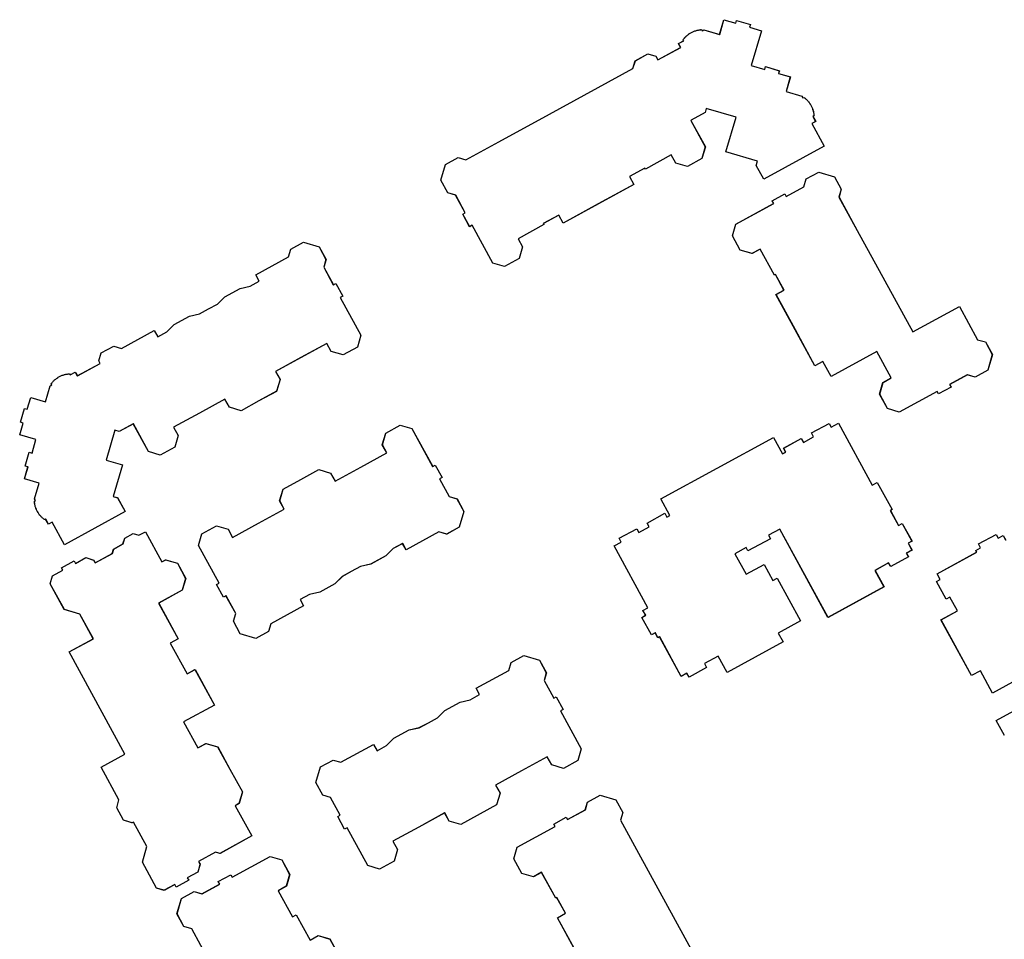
# Model space of a CAD drawing. Header units: inches. Extents: x 480978 to 483416, y 5454526 to 5457823.
# Tile 43 of 53: x 482749 to 482853, y 5456045 to 5456142. Entities that reach past the tile are written whole.
import ezdxf

# ---------------------------------------------------------------- set-up
doc = ezdxf.new("R2010")
doc.units = ezdxf.units.IN
doc.header["$MEASUREMENT"] = 0
doc.layers.add('ubcv_building_records', color=10, linetype='Continuous')
doc.layers.add('ubcv_buildings', color=10, linetype='Continuous')

# ---------------------------------------------------------------- blocks, each defined once
blk = doc.blocks.new('ubcv_buildings_cad_ACAD_1_FMEBLOCK36')
at = {"layer": 'ubcv_building_records'}
for points in [[(-0.09, 71.67), (1.17, 71.31), (1.25, 71.6), (2.72, 71.17), (2.63, 70.88), (3.89, 70.51), (2.81, 66.82), (4.23, 66.41), (4.32, 66.7), (5.78, 66.27), (5.69, 65.98), (6.95, 65.61), (6.49, 64.05), (8.17, 63.56), (8.27, 63.38), (8.38, 63.44), (8.45, 63.39), (8.51, 63.34), (8.57, 63.29), (8.63, 63.24), (8.69, 63.18), (8.74, 63.13), (8.8, 63.07), (8.85, 63.01), (8.9, 62.95), (8.95, 62.88), (8.99, 62.82), (9.04, 62.75), (9.08, 62.68), (9.12, 62.62), (9.16, 62.55), (9.2, 62.47), (9.23, 62.4), (9.26, 62.33), (9.29, 62.26), (9.32, 62.18), (9.34, 62.1), (9.37, 62.03), (9.39, 61.95), (9.4, 61.87), (9.42, 61.8), (9.43, 61.72), (9.44, 61.64), (9.45, 61.56), (9.46, 61.48), (9.34, 61.42), (9.64, 60.88), (9.24, 60.66), (10.55, 58.26), (4.13, 54.75), (3.33, 56.22), (3.46, 56.68), (0.12, 57.66), (1.2, 61.35), (-1.97, 62.27), (-2.1, 61.82), (-3.58, 61.01), (-3.6, 61), (-2.06, 58.19), (-2.43, 56.95), (-3.96, 56.11), (-5.2, 56.47), (-5.68, 57.34), (-8.42, 55.84), (-8.48, 55.95), (-10.11, 55.06), (-9.65, 54.21), (-13.41, 52.15), (-17.15, 50.11), (-17.62, 50.95), (-19.24, 50.06), (-19.18, 49.95), (-21.92, 48.45), (-21.45, 47.58), (-21.81, 46.34), (-23.35, 45.5), (-24.59, 45.86), (-26.79, 49.88), (-27.05, 49.73), (-27.78, 51.07), (-27.52, 51.21), (-28.54, 53.08), (-29.37, 53.33), (-30.1, 54.66), (-29.62, 56.32), (-28.28, 57.05), (-27.45, 56.81), (-23.97, 58.71), (-18.6, 61.65), (-9.74, 66.5), (-9.49, 67.33), (-8.16, 68.06), (-7.33, 67.82), (-7.11, 67.41), (-4.68, 68.74), (-4.9, 69.14), (-4.36, 69.44), (-4.43, 69.55), (-4.38, 69.61), (-4.33, 69.67), (-4.28, 69.74), (-4.22, 69.79), (-4.17, 69.85), (-4.11, 69.91), (-4.05, 69.96), (-3.99, 70.01), (-3.93, 70.06), (-3.87, 70.11), (-3.8, 70.16), (-3.74, 70.2), (-3.67, 70.25), (-3.6, 70.29), (-3.53, 70.33), (-3.46, 70.36), (-3.39, 70.4), (-3.32, 70.43), (-3.24, 70.46), (-3.17, 70.48), (-3.09, 70.51), (-3.01, 70.53), (-2.94, 70.55), (-2.86, 70.57), (-2.78, 70.58), (-2.7, 70.6), (-2.62, 70.61), (-2.54, 70.62), (-2.46, 70.62), (-2.4, 70.51), (-2.23, 70.61), (-0.54, 70.11)], [(12.35, 53.7), (12.11, 52.87), (14.04, 49.33), (16.97, 43.99), (19.93, 38.58), (24.87, 41.28), (26.81, 37.75), (27.64, 37.51), (28.37, 36.17), (27.88, 34.51), (26.55, 33.78), (25.72, 34.03), (23.85, 33), (23.99, 32.73), (22.66, 32), (22.51, 32.27), (18.5, 30.08), (17.26, 30.44), (16.42, 31.98), (16.78, 33.22), (17.65, 33.69), (16.12, 36.49), (11.28, 33.85), (10.4, 35.45), (9.56, 34.99), (7.48, 38.79), (5.43, 42.54), (6.28, 43), (5.37, 44.66), (5.25, 44.6), (3.75, 47.34), (2.89, 46.87), (1.64, 47.23), (0.8, 48.77), (1.17, 50.01), (5.18, 52.2), (5.03, 52.47), (6.37, 53.2), (6.51, 52.94), (8.39, 53.96), (8.63, 54.79), (9.97, 55.52), (11.62, 55.03)], [(-42.53, 45.43), (-41.51, 43.56), (-41.24, 43.7), (-40.51, 42.37), (-40.78, 42.22), (-38.59, 38.21), (-38.95, 36.97), (-40.49, 36.13), (-41.73, 36.49), (-42.2, 37.36), (-44.94, 35.86), (-47.64, 34.39), (-47.16, 33.52), (-47.53, 32.28), (-49.4, 31.25), (-51.29, 30.21), (-52.54, 30.58), (-53.01, 31.45), (-55.71, 29.97), (-58.45, 28.47), (-57.97, 27.6), (-58.34, 26.36), (-59.87, 25.52), (-61.11, 25.89), (-62.72, 28.83), (-64.22, 28.01), (-64.68, 28.14), (-65.61, 24.97), (-63.88, 24.47), (-64.86, 21.13), (-64.4, 21), (-63.6, 19.52), (-70.01, 16.01), (-71.33, 18.41), (-71.73, 18.2), (-72.02, 18.73), (-72.14, 18.67), (-72.2, 18.72), (-72.26, 18.77), (-72.32, 18.82), (-72.38, 18.87), (-72.44, 18.93), (-72.5, 18.98), (-72.55, 19.04), (-72.6, 19.1), (-72.65, 19.16), (-72.7, 19.23), (-72.75, 19.29), (-72.79, 19.36), (-72.83, 19.42), (-72.87, 19.49), (-72.91, 19.56), (-72.95, 19.63), (-72.98, 19.71), (-73.01, 19.78), (-73.04, 19.85), (-73.07, 19.93), (-73.1, 20), (-73.12, 20.08), (-73.14, 20.16), (-73.16, 20.24), (-73.17, 20.31), (-73.18, 20.39), (-73.19, 20.47), (-73.2, 20.55), (-73.21, 20.63), (-73.1, 20.69), (-73.19, 20.87), (-72.7, 22.55), (-74.26, 23.01), (-73.89, 24.26), (-74.19, 24.35), (-73.76, 25.81), (-73.47, 25.73), (-73.05, 27.15), (-74.77, 27.66), (-74.4, 28.91), (-74.7, 29), (-74.27, 30.46), (-73.98, 30.37), (-73.61, 31.63), (-72.05, 31.17), (-71.56, 32.85), (-71.38, 32.95), (-71.44, 33.06), (-71.39, 33.13), (-71.34, 33.19), (-71.29, 33.25), (-71.24, 33.31), (-71.18, 33.37), (-71.13, 33.42), (-71.07, 33.48), (-71.01, 33.53), (-70.95, 33.58), (-70.88, 33.63), (-70.82, 33.67), (-70.75, 33.72), (-70.68, 33.76), (-70.62, 33.8), (-70.55, 33.84), (-70.47, 33.88), (-70.4, 33.91), (-70.33, 33.94), (-70.25, 33.97), (-70.18, 34), (-70.1, 34.02), (-70.03, 34.05), (-69.95, 34.07), (-69.87, 34.08), (-69.79, 34.1), (-69.72, 34.11), (-69.64, 34.12), (-69.56, 34.13), (-69.48, 34.14), (-69.42, 34.02), (-68.88, 34.32), (-68.66, 33.92), (-66.23, 35.24), (-66.38, 35.51), (-66.14, 36.34), (-64.8, 37.07), (-63.97, 36.83), (-60.5, 38.73), (-60.13, 38.06), (-59.17, 38.59), (-58.38, 39.36), (-56.78, 40.24), (-55.7, 40.49), (-54.74, 41.01), (-53.8, 41.52), (-53.01, 42.3), (-51.41, 43.18), (-50.33, 43.42), (-49.37, 43.95), (-49.73, 44.62), (-46.26, 46.52), (-46.02, 47.35), (-44.68, 48.08), (-43.02, 47.59), (-42.29, 46.26)], [(-33.18, 28.33), (-30.98, 24.32), (-30.72, 24.46), (-29.99, 23.12), (-30.25, 22.98), (-29.23, 21.11), (-28.4, 20.86), (-27.67, 19.53), (-28.16, 17.87), (-29.49, 17.14), (-30.32, 17.38), (-33.8, 15.48), (-34.16, 16.15), (-35.16, 15.61), (-35.95, 14.83), (-37.55, 13.95), (-38.63, 13.7), (-39.63, 13.16), (-40.56, 12.65), (-41.35, 11.87), (-42.96, 10.99), (-44.04, 10.75), (-45.04, 10.2), (-44.67, 9.53), (-48.15, 7.63), (-48.39, 6.8), (-49.73, 6.07), (-51.38, 6.56), (-52.11, 7.89), (-51.87, 8.72), (-52.89, 10.59), (-53.16, 10.45), (-53.89, 11.78), (-53.63, 11.93), (-55.82, 15.94), (-55.46, 17.18), (-53.92, 18.02), (-52.68, 17.66), (-52.2, 16.79), (-49.46, 18.29), (-46.73, 19.79), (-47.2, 20.65), (-46.84, 21.9), (-44.97, 22.92), (-43.04, 23.98), (-41.8, 23.61), (-41.32, 22.74), (-38.59, 24.24), (-35.85, 25.74), (-36.32, 26.61), (-35.96, 27.85), (-34.42, 28.69)], [(12.05, 28.89), (15.64, 22.34), (16.15, 22.62), (17.73, 19.73), (17.56, 19.63), (18.42, 18.05), (18.82, 18.27), (19.85, 16.39), (19.44, 16.17), (19.85, 15.44), (19.25, 15.11), (19.46, 14.71), (17.59, 13.69), (17.37, 14.09), (15.93, 13.29), (16.88, 11.56), (10.95, 8.31), (5.83, 17.67), (4.64, 17.02), (4.84, 16.65), (2.45, 15.35), (2.25, 15.72), (1.06, 15.06), (2.25, 12.88), (4.17, 13.93), (5.1, 12.23), (5.54, 12.48), (8.03, 7.93), (5.67, 6.64), (6.18, 5.7), (0.25, 2.46), (-0.7, 4.2), (-2.15, 3.41), (-1.93, 3.01), (-3.8, 1.98), (-4.02, 2.38), (-4.62, 2.05), (-6.91, 6.24), (-7.09, 6.15), (-7.37, 6.66), (-7.77, 6.44), (-8.8, 8.31), (-8.39, 8.53), (-8.68, 9.04), (-8.16, 9.32), (-11.75, 15.88), (-10.99, 16.29), (-11.21, 16.69), (-9.34, 17.71), (-9.12, 17.31), (-8.03, 17.91), (-8.24, 18.31), (-6.37, 19.34), (-6.15, 18.94), (-5.82, 19.12), (-6.77, 20.86), (5.17, 27.39), (6.12, 25.65), (6.46, 25.83), (6.24, 26.24), (8.11, 27.26), (8.33, 26.86), (9.42, 27.46), (9.2, 27.86), (11.08, 28.88), (11.29, 28.48)], [(-61.45, 17.39), (-59.69, 14.18), (-59.29, 14.4), (-58.05, 14.04), (-57.17, 12.44), (-57.54, 11.19), (-60.03, 9.83), (-57.96, 6.04), (-58.81, 5.58), (-57.03, 2.32), (-56.18, 2.79), (-54.11, -0.99), (-57.39, -2.78), (-55.89, -5.52), (-55.02, -5.05), (-53.78, -5.41), (-52.48, -7.79), (-51.16, -10.2), (-51.52, -11.44), (-51.92, -11.66), (-50.17, -14.87), (-53.53, -16.71), (-54.02, -16.57), (-55.82, -17.56), (-55.65, -17.87), (-55.89, -18.7), (-57, -19.3), (-56.85, -19.57), (-58.19, -20.3), (-58.33, -20.03), (-59.44, -20.63), (-60.26, -20.39), (-61.76, -17.65), (-61.28, -16), (-62.7, -13.39), (-62.86, -13.48), (-63.76, -13.21), (-64.49, -11.88), (-64.25, -11.05), (-66.15, -7.57), (-63.61, -6.18), (-69.53, 4.64), (-66.96, 6.04), (-68.39, 8.65), (-70.04, 9.13), (-71.54, 11.87), (-71.3, 12.7), (-70.2, 13.3), (-70.34, 13.57), (-69.01, 14.3), (-68.86, 14.03), (-67.76, 14.64), (-66.93, 14.39), (-66.76, 14.08), (-64.95, 15.07), (-64.81, 15.55), (-63.82, 16.09), (-63.64, 16.72), (-62.75, 17.2), (-62.13, 17.02)], [(-19.16, 1.6), (-18.14, -0.27), (-17.87, -0.13), (-17.14, -1.46), (-17.41, -1.61), (-15.22, -5.62), (-15.58, -6.86), (-17.12, -7.7), (-18.36, -7.34), (-18.83, -6.47), (-21.57, -7.97), (-24.31, -9.47), (-23.83, -10.34), (-24.2, -11.58), (-28, -13.66), (-29.24, -13.29), (-29.71, -12.42), (-32.45, -13.92), (-35.19, -15.42), (-34.71, -16.29), (-35.08, -17.53), (-36.61, -18.37), (-37.86, -18.01), (-40.05, -14), (-40.32, -14.14), (-41.05, -12.81), (-40.78, -12.66), (-41.81, -10.79), (-42.63, -10.55), (-43.36, -9.21), (-42.88, -7.55), (-41.54, -6.82), (-40.72, -7.06), (-37.24, -5.16), (-36.87, -5.83), (-35.88, -5.29), (-35.09, -4.51), (-33.48, -3.63), (-32.4, -3.38), (-31.44, -2.86), (-30.47, -2.33), (-29.68, -1.55), (-28.08, -0.67), (-26.99, -0.43), (-26, 0.12), (-26.36, 0.79), (-22.89, 2.69), (-22.65, 3.52), (-21.31, 4.25), (-19.65, 3.76), (-18.92, 2.42)]]:
    blk.add_lwpolyline(points, close=True, dxfattribs=at)
for points in [[(29.65, -4.22), (28.78, -2.63), (38.14, 2.49)], [(32.94, 2.77), (28.4, 0.28), (27.11, 2.65), (26.17, 2.14), (22.93, 8.06), (24.67, 9.01), (23.87, 10.46), (23.47, 10.24), (22.45, 12.11), (22.85, 12.33), (22.52, 12.94), (26.71, 15.23), (26.61, 15.41), (27.12, 15.69), (26.9, 16.09), (28.78, 17.11), (29, 16.71), (29.51, 16.99), (29.79, 16.48)], [(-13.62, -31.08), (-17.75, -23.53), (-16.9, -23.07), (-17.82, -21.4), (-17.93, -21.47), (-19.43, -18.72), (-20.29, -19.2), (-21.54, -18.84), (-22.38, -17.3), (-22.01, -16.06), (-18, -13.86), (-18.15, -13.6), (-16.81, -12.87), (-16.67, -13.13), (-14.79, -12.11), (-14.55, -11.28), (-13.21, -10.55), (-11.56, -11.03), (-10.83, -12.37), (-11.07, -13.2), (-9.17, -16.68), (-3.22, -27.55)], [(-54.61, -28.24), (-56.53, -24.72), (-57.36, -24.48), (-58.09, -23.14), (-57.61, -21.49), (-56.27, -20.76), (-55.44, -21), (-53.57, -19.98), (-53.72, -19.71), (-52.38, -18.98), (-52.23, -19.24), (-48.22, -17.05), (-46.98, -17.41), (-46.14, -18.95), (-46.5, -20.19), (-47.37, -20.67), (-45.85, -23.45), (-45.45, -23.23), (-43.99, -25.91), (-43.12, -25.43), (-41.88, -25.79), (-40.83, -27.71)]]:
    blk.add_lwpolyline(points, dxfattribs=at)
blk = doc.blocks.new('ubcv_buildings_cad_ACAD_1_FMEBLOCK107')
at = {"layer": 'ubcv_buildings'}
for points in [[(-0.09, 71.67), (1.17, 71.31), (1.25, 71.6), (2.72, 71.17), (2.63, 70.88), (3.89, 70.51), (2.81, 66.82), (4.23, 66.41), (4.32, 66.7), (5.78, 66.27), (5.69, 65.98), (6.95, 65.61), (6.49, 64.05), (8.17, 63.56), (8.27, 63.38), (8.38, 63.44), (8.45, 63.39), (8.51, 63.34), (8.57, 63.29), (8.63, 63.24), (8.69, 63.18), (8.74, 63.13), (8.8, 63.07), (8.85, 63.01), (8.9, 62.95), (8.95, 62.88), (8.99, 62.82), (9.04, 62.75), (9.08, 62.68), (9.12, 62.62), (9.16, 62.55), (9.2, 62.47), (9.23, 62.4), (9.26, 62.33), (9.29, 62.26), (9.32, 62.18), (9.34, 62.1), (9.37, 62.03), (9.39, 61.95), (9.4, 61.87), (9.42, 61.8), (9.43, 61.72), (9.44, 61.64), (9.45, 61.56), (9.46, 61.48), (9.34, 61.42), (9.64, 60.88), (9.24, 60.66), (10.55, 58.26), (4.13, 54.75), (3.33, 56.22), (3.46, 56.68), (0.12, 57.66), (1.2, 61.35), (-1.97, 62.27), (-2.1, 61.82), (-3.58, 61.01), (-3.6, 61), (-2.06, 58.19), (-2.43, 56.95), (-3.96, 56.11), (-5.2, 56.47), (-5.68, 57.34), (-8.42, 55.84), (-8.48, 55.95), (-10.11, 55.06), (-9.65, 54.21), (-13.41, 52.15), (-17.15, 50.11), (-17.62, 50.95), (-19.24, 50.06), (-19.18, 49.95), (-21.92, 48.45), (-21.45, 47.58), (-21.81, 46.34), (-23.35, 45.5), (-24.59, 45.86), (-26.79, 49.88), (-27.05, 49.73), (-27.78, 51.07), (-27.52, 51.21), (-28.54, 53.08), (-29.37, 53.33), (-30.1, 54.66), (-29.62, 56.32), (-28.28, 57.05), (-27.45, 56.81), (-23.97, 58.71), (-18.6, 61.65), (-9.74, 66.5), (-9.49, 67.33), (-8.16, 68.06), (-7.33, 67.82), (-7.11, 67.41), (-4.68, 68.74), (-4.9, 69.14), (-4.36, 69.44), (-4.43, 69.55), (-4.38, 69.61), (-4.33, 69.67), (-4.28, 69.74), (-4.22, 69.79), (-4.17, 69.85), (-4.11, 69.91), (-4.05, 69.96), (-3.99, 70.01), (-3.93, 70.06), (-3.87, 70.11), (-3.8, 70.16), (-3.74, 70.2), (-3.67, 70.25), (-3.6, 70.29), (-3.53, 70.33), (-3.46, 70.36), (-3.39, 70.4), (-3.32, 70.43), (-3.24, 70.46), (-3.17, 70.48), (-3.09, 70.51), (-3.01, 70.53), (-2.94, 70.55), (-2.86, 70.57), (-2.78, 70.58), (-2.7, 70.6), (-2.62, 70.61), (-2.54, 70.62), (-2.46, 70.62), (-2.4, 70.51), (-2.23, 70.61), (-0.54, 70.11)], [(12.35, 53.7), (12.11, 52.87), (14.04, 49.33), (16.97, 43.99), (19.93, 38.58), (24.87, 41.28), (26.81, 37.75), (27.64, 37.51), (28.37, 36.17), (27.88, 34.51), (26.55, 33.78), (25.72, 34.03), (23.85, 33), (23.99, 32.73), (22.66, 32), (22.51, 32.27), (18.5, 30.08), (17.26, 30.44), (16.42, 31.98), (16.78, 33.22), (17.65, 33.69), (16.12, 36.49), (11.28, 33.85), (10.4, 35.45), (9.56, 34.99), (7.48, 38.79), (5.43, 42.54), (6.28, 43), (5.37, 44.66), (5.25, 44.6), (3.75, 47.34), (2.89, 46.87), (1.64, 47.23), (0.8, 48.77), (1.17, 50.01), (5.18, 52.2), (5.03, 52.47), (6.37, 53.2), (6.51, 52.94), (8.39, 53.96), (8.63, 54.79), (9.97, 55.52), (11.62, 55.03)], [(-42.53, 45.43), (-41.51, 43.56), (-41.24, 43.7), (-40.51, 42.37), (-40.78, 42.22), (-38.59, 38.21), (-38.95, 36.97), (-40.49, 36.13), (-41.73, 36.49), (-42.2, 37.36), (-44.94, 35.86), (-47.64, 34.39), (-47.16, 33.52), (-47.53, 32.28), (-49.4, 31.25), (-51.29, 30.21), (-52.54, 30.58), (-53.01, 31.45), (-55.71, 29.97), (-58.45, 28.47), (-57.97, 27.6), (-58.34, 26.36), (-59.87, 25.52), (-61.11, 25.89), (-62.72, 28.83), (-64.22, 28.01), (-64.68, 28.14), (-65.61, 24.97), (-63.88, 24.47), (-64.86, 21.13), (-64.4, 21), (-63.6, 19.52), (-70.01, 16.01), (-71.33, 18.41), (-71.73, 18.2), (-72.02, 18.73), (-72.14, 18.67), (-72.2, 18.72), (-72.26, 18.77), (-72.32, 18.82), (-72.38, 18.87), (-72.44, 18.93), (-72.5, 18.98), (-72.55, 19.04), (-72.6, 19.1), (-72.65, 19.16), (-72.7, 19.23), (-72.75, 19.29), (-72.79, 19.36), (-72.83, 19.42), (-72.87, 19.49), (-72.91, 19.56), (-72.95, 19.63), (-72.98, 19.71), (-73.01, 19.78), (-73.04, 19.85), (-73.07, 19.93), (-73.1, 20), (-73.12, 20.08), (-73.14, 20.16), (-73.16, 20.24), (-73.17, 20.31), (-73.18, 20.39), (-73.19, 20.47), (-73.2, 20.55), (-73.21, 20.63), (-73.1, 20.69), (-73.19, 20.87), (-72.7, 22.55), (-74.26, 23.01), (-73.89, 24.26), (-74.19, 24.35), (-73.76, 25.81), (-73.47, 25.73), (-73.05, 27.15), (-74.77, 27.66), (-74.4, 28.91), (-74.7, 29), (-74.27, 30.46), (-73.98, 30.37), (-73.61, 31.63), (-72.05, 31.17), (-71.56, 32.85), (-71.38, 32.95), (-71.44, 33.06), (-71.39, 33.13), (-71.34, 33.19), (-71.29, 33.25), (-71.24, 33.31), (-71.18, 33.37), (-71.13, 33.42), (-71.07, 33.48), (-71.01, 33.53), (-70.95, 33.58), (-70.88, 33.63), (-70.82, 33.67), (-70.75, 33.72), (-70.68, 33.76), (-70.62, 33.8), (-70.55, 33.84), (-70.47, 33.88), (-70.4, 33.91), (-70.33, 33.94), (-70.25, 33.97), (-70.18, 34), (-70.1, 34.02), (-70.03, 34.05), (-69.95, 34.07), (-69.87, 34.08), (-69.79, 34.1), (-69.72, 34.11), (-69.64, 34.12), (-69.56, 34.13), (-69.48, 34.14), (-69.42, 34.02), (-68.88, 34.32), (-68.66, 33.92), (-66.23, 35.24), (-66.38, 35.51), (-66.14, 36.34), (-64.8, 37.07), (-63.97, 36.83), (-60.5, 38.73), (-60.13, 38.06), (-59.17, 38.59), (-58.38, 39.36), (-56.78, 40.24), (-55.7, 40.49), (-54.74, 41.01), (-53.8, 41.52), (-53.01, 42.3), (-51.41, 43.18), (-50.33, 43.42), (-49.37, 43.95), (-49.73, 44.62), (-46.26, 46.52), (-46.02, 47.35), (-44.68, 48.08), (-43.02, 47.59), (-42.29, 46.26)], [(-33.18, 28.33), (-30.98, 24.32), (-30.72, 24.46), (-29.99, 23.12), (-30.25, 22.98), (-29.23, 21.11), (-28.4, 20.86), (-27.67, 19.53), (-28.16, 17.87), (-29.49, 17.14), (-30.32, 17.38), (-33.8, 15.48), (-34.16, 16.15), (-35.16, 15.61), (-35.95, 14.83), (-37.55, 13.95), (-38.63, 13.7), (-39.63, 13.16), (-40.56, 12.65), (-41.35, 11.87), (-42.96, 10.99), (-44.04, 10.75), (-45.04, 10.2), (-44.67, 9.53), (-48.15, 7.63), (-48.39, 6.8), (-49.73, 6.07), (-51.38, 6.56), (-52.11, 7.89), (-51.87, 8.72), (-52.89, 10.59), (-53.16, 10.45), (-53.89, 11.78), (-53.63, 11.93), (-55.82, 15.94), (-55.46, 17.18), (-53.92, 18.02), (-52.68, 17.66), (-52.2, 16.79), (-49.46, 18.29), (-46.73, 19.79), (-47.2, 20.65), (-46.84, 21.9), (-44.97, 22.92), (-43.04, 23.98), (-41.8, 23.61), (-41.32, 22.74), (-38.59, 24.24), (-35.85, 25.74), (-36.32, 26.61), (-35.96, 27.85), (-34.42, 28.69)], [(12.05, 28.89), (15.64, 22.34), (16.15, 22.62), (17.73, 19.73), (17.56, 19.63), (18.42, 18.05), (18.82, 18.27), (19.85, 16.39), (19.44, 16.17), (19.85, 15.44), (19.25, 15.11), (19.46, 14.71), (17.59, 13.69), (17.37, 14.09), (15.93, 13.29), (16.88, 11.56), (10.95, 8.31), (5.83, 17.67), (4.64, 17.02), (4.84, 16.65), (2.45, 15.35), (2.25, 15.72), (1.06, 15.06), (2.25, 12.88), (4.17, 13.93), (5.1, 12.23), (5.54, 12.48), (8.03, 7.93), (5.67, 6.64), (6.18, 5.7), (0.25, 2.46), (-0.7, 4.2), (-2.15, 3.41), (-1.93, 3.01), (-3.8, 1.98), (-4.02, 2.38), (-4.62, 2.05), (-6.91, 6.24), (-7.09, 6.15), (-7.37, 6.66), (-7.77, 6.44), (-8.8, 8.31), (-8.39, 8.53), (-8.68, 9.04), (-8.16, 9.32), (-11.75, 15.88), (-10.99, 16.29), (-11.21, 16.69), (-9.34, 17.71), (-9.12, 17.31), (-8.03, 17.91), (-8.24, 18.31), (-6.37, 19.34), (-6.15, 18.94), (-5.82, 19.12), (-6.77, 20.86), (5.17, 27.39), (6.12, 25.65), (6.46, 25.83), (6.24, 26.24), (8.11, 27.26), (8.33, 26.86), (9.42, 27.46), (9.2, 27.86), (11.08, 28.88), (11.29, 28.48)], [(-61.45, 17.39), (-59.69, 14.18), (-59.29, 14.4), (-58.05, 14.04), (-57.17, 12.44), (-57.54, 11.19), (-60.03, 9.83), (-57.96, 6.04), (-58.81, 5.58), (-57.03, 2.32), (-56.18, 2.79), (-54.11, -0.99), (-57.39, -2.78), (-55.89, -5.52), (-55.02, -5.05), (-53.78, -5.41), (-52.48, -7.79), (-51.16, -10.2), (-51.52, -11.44), (-51.92, -11.66), (-50.17, -14.87), (-53.53, -16.71), (-54.02, -16.57), (-55.82, -17.56), (-55.65, -17.87), (-55.89, -18.7), (-57, -19.3), (-56.85, -19.57), (-58.19, -20.3), (-58.33, -20.03), (-59.44, -20.63), (-60.26, -20.39), (-61.76, -17.65), (-61.28, -16), (-62.7, -13.39), (-62.86, -13.48), (-63.76, -13.21), (-64.49, -11.88), (-64.25, -11.05), (-66.15, -7.57), (-63.61, -6.18), (-69.53, 4.64), (-66.96, 6.04), (-68.39, 8.65), (-70.04, 9.13), (-71.54, 11.87), (-71.3, 12.7), (-70.2, 13.3), (-70.34, 13.57), (-69.01, 14.3), (-68.86, 14.03), (-67.76, 14.64), (-66.93, 14.39), (-66.76, 14.08), (-64.95, 15.07), (-64.81, 15.55), (-63.82, 16.09), (-63.64, 16.72), (-62.75, 17.2), (-62.13, 17.02)], [(-19.16, 1.6), (-18.14, -0.27), (-17.87, -0.13), (-17.14, -1.46), (-17.41, -1.61), (-15.22, -5.62), (-15.58, -6.86), (-17.12, -7.7), (-18.36, -7.34), (-18.83, -6.47), (-21.57, -7.97), (-24.31, -9.47), (-23.83, -10.34), (-24.2, -11.58), (-28, -13.66), (-29.24, -13.29), (-29.71, -12.42), (-32.45, -13.92), (-35.19, -15.42), (-34.71, -16.29), (-35.08, -17.53), (-36.61, -18.37), (-37.86, -18.01), (-40.05, -14), (-40.32, -14.14), (-41.05, -12.81), (-40.78, -12.66), (-41.81, -10.79), (-42.63, -10.55), (-43.36, -9.21), (-42.88, -7.55), (-41.54, -6.82), (-40.72, -7.06), (-37.24, -5.16), (-36.87, -5.83), (-35.88, -5.29), (-35.09, -4.51), (-33.48, -3.63), (-32.4, -3.38), (-31.44, -2.86), (-30.47, -2.33), (-29.68, -1.55), (-28.08, -0.67), (-26.99, -0.43), (-26, 0.12), (-26.36, 0.79), (-22.89, 2.69), (-22.65, 3.52), (-21.31, 4.25), (-19.65, 3.76), (-18.92, 2.42)]]:
    blk.add_lwpolyline(points, close=True, dxfattribs=at)
for points in [[(29.65, -4.22), (28.78, -2.63), (38.14, 2.49)], [(32.94, 2.77), (28.4, 0.28), (27.11, 2.65), (26.17, 2.14), (22.93, 8.06), (24.67, 9.01), (23.87, 10.46), (23.47, 10.24), (22.45, 12.11), (22.85, 12.33), (22.52, 12.94), (26.71, 15.23), (26.61, 15.41), (27.12, 15.69), (26.9, 16.09), (28.78, 17.11), (29, 16.71), (29.51, 16.99), (29.79, 16.48)], [(-13.62, -31.08), (-17.75, -23.53), (-16.9, -23.07), (-17.82, -21.4), (-17.93, -21.47), (-19.43, -18.72), (-20.29, -19.2), (-21.54, -18.84), (-22.38, -17.3), (-22.01, -16.06), (-18, -13.86), (-18.15, -13.6), (-16.81, -12.87), (-16.67, -13.13), (-14.79, -12.11), (-14.55, -11.28), (-13.21, -10.55), (-11.56, -11.03), (-10.83, -12.37), (-11.07, -13.2), (-9.17, -16.68), (-3.22, -27.55)], [(-54.61, -28.24), (-56.53, -24.72), (-57.36, -24.48), (-58.09, -23.14), (-57.61, -21.49), (-56.27, -20.76), (-55.44, -21), (-53.57, -19.98), (-53.72, -19.71), (-52.38, -18.98), (-52.23, -19.24), (-48.22, -17.05), (-46.98, -17.41), (-46.14, -18.95), (-46.5, -20.19), (-47.37, -20.67), (-45.85, -23.45), (-45.45, -23.23), (-43.99, -25.91), (-43.12, -25.43), (-41.88, -25.79), (-40.83, -27.71)]]:
    blk.add_lwpolyline(points, dxfattribs=at)

msp = doc.modelspace()

# ---------------------------------------------------------------- linework, layer by layer
at = {"layer": 'ubcv_building_records'}
for points in [[(482823.5, 5456142.01), (482824.75, 5456141.65), (482824.84, 5456141.94), (482826.3, 5456141.51), (482826.22, 5456141.22), (482827.47, 5456140.85), (482826.39, 5456137.16), (482827.82, 5456136.74), (482827.9, 5456137.04), (482829.36, 5456136.61), (482829.28, 5456136.32), (482830.53, 5456135.95), (482830.08, 5456134.39), (482831.76, 5456133.9), (482831.86, 5456133.72), (482831.97, 5456133.78), (482832.03, 5456133.73), (482832.09, 5456133.68), (482832.16, 5456133.63), (482832.21, 5456133.58), (482832.27, 5456133.52), (482832.33, 5456133.47), (482832.38, 5456133.41), (482832.43, 5456133.35), (482832.48, 5456133.29), (482832.53, 5456133.22), (482832.58, 5456133.16), (482832.62, 5456133.09), (482832.67, 5456133.02), (482832.71, 5456132.96), (482832.75, 5456132.89), (482832.78, 5456132.81), (482832.82, 5456132.74), (482832.85, 5456132.67), (482832.88, 5456132.59), (482832.9, 5456132.52), (482832.93, 5456132.44), (482832.95, 5456132.37), (482832.97, 5456132.29), (482832.99, 5456132.21), (482833, 5456132.13), (482833.02, 5456132.06), (482833.03, 5456131.98), (482833.04, 5456131.9), (482833.04, 5456131.82), (482832.93, 5456131.76), (482833.22, 5456131.22), (482832.82, 5456131), (482834.14, 5456128.6), (482827.72, 5456125.09), (482826.91, 5456126.56), (482827.05, 5456127.02), (482823.71, 5456128), (482824.79, 5456131.69), (482821.62, 5456132.61), (482821.49, 5456132.16), (482820.01, 5456131.35), (482819.99, 5456131.34), (482821.52, 5456128.53), (482821.16, 5456127.29), (482819.62, 5456126.45), (482818.38, 5456126.81), (482817.91, 5456127.68), (482815.16, 5456126.18), (482815.1, 5456126.29), (482813.48, 5456125.4), (482813.94, 5456124.55), (482810.17, 5456122.49), (482806.43, 5456120.45), (482805.97, 5456121.29), (482804.34, 5456120.4), (482804.4, 5456120.29), (482801.66, 5456118.79), (482802.14, 5456117.92), (482801.77, 5456116.68), (482800.23, 5456115.84), (482798.99, 5456116.2), (482796.8, 5456120.22), (482796.53, 5456120.07), (482795.8, 5456121.41), (482796.07, 5456121.55), (482795.04, 5456123.42), (482794.22, 5456123.67), (482793.49, 5456125), (482793.97, 5456126.66), (482795.31, 5456127.39), (482796.13, 5456127.15), (482799.61, 5456129.05), (482804.98, 5456131.99), (482813.85, 5456136.84), (482814.09, 5456137.67), (482815.43, 5456138.4), (482816.26, 5456138.15), (482816.48, 5456137.75), (482818.9, 5456139.08), (482818.69, 5456139.48), (482819.22, 5456139.78), (482819.16, 5456139.89), (482819.21, 5456139.95), (482819.26, 5456140.01), (482819.31, 5456140.07), (482819.36, 5456140.13), (482819.42, 5456140.19), (482819.47, 5456140.25), (482819.53, 5456140.3), (482819.59, 5456140.35), (482819.65, 5456140.4), (482819.72, 5456140.45), (482819.78, 5456140.5), (482819.85, 5456140.54), (482819.91, 5456140.59), (482819.98, 5456140.63), (482820.05, 5456140.67), (482820.12, 5456140.7), (482820.2, 5456140.74), (482820.27, 5456140.77), (482820.34, 5456140.8), (482820.42, 5456140.82), (482820.49, 5456140.85), (482820.57, 5456140.87), (482820.65, 5456140.89), (482820.73, 5456140.91), (482820.8, 5456140.92), (482820.88, 5456140.94), (482820.96, 5456140.95), (482821.04, 5456140.95), (482821.12, 5456140.96), (482821.18, 5456140.85), (482821.36, 5456140.95), (482823.04, 5456140.45)], [(482835.94, 5456124.04), (482835.69, 5456123.21), (482837.63, 5456119.67), (482840.55, 5456114.33), (482843.51, 5456108.92), (482848.46, 5456111.62), (482850.39, 5456108.09), (482851.22, 5456107.85), (482851.95, 5456106.51), (482851.47, 5456104.85), (482850.13, 5456104.12), (482849.3, 5456104.37), (482847.43, 5456103.34), (482847.58, 5456103.07), (482846.24, 5456102.34), (482846.09, 5456102.61), (482842.08, 5456100.42), (482840.84, 5456100.78), (482840, 5456102.32), (482840.36, 5456103.56), (482841.23, 5456104.03), (482839.7, 5456106.83), (482834.87, 5456104.19), (482833.99, 5456105.79), (482833.14, 5456105.33), (482831.06, 5456109.13), (482829.01, 5456112.88), (482829.86, 5456113.34), (482828.95, 5456115), (482828.84, 5456114.94), (482827.34, 5456117.68), (482826.47, 5456117.21), (482825.23, 5456117.57), (482824.39, 5456119.11), (482824.75, 5456120.35), (482828.76, 5456122.54), (482828.62, 5456122.81), (482829.95, 5456123.54), (482830.1, 5456123.28), (482831.97, 5456124.3), (482832.21, 5456125.13), (482833.55, 5456125.86), (482835.21, 5456125.37)], [(482781.05, 5456115.77), (482782.07, 5456113.9), (482782.34, 5456114.04), (482783.07, 5456112.71), (482782.81, 5456112.56), (482785, 5456108.55), (482784.64, 5456107.31), (482783.1, 5456106.47), (482781.86, 5456106.83), (482781.38, 5456107.7), (482778.64, 5456106.2), (482775.94, 5456104.72), (482776.42, 5456103.86), (482776.06, 5456102.61), (482774.19, 5456101.59), (482772.29, 5456100.55), (482771.05, 5456100.92), (482770.57, 5456101.79), (482767.88, 5456100.31), (482765.14, 5456098.81), (482765.61, 5456097.94), (482765.25, 5456096.7), (482763.71, 5456095.86), (482762.47, 5456096.22), (482760.86, 5456099.17), (482759.36, 5456098.35), (482758.91, 5456098.48), (482757.98, 5456095.31), (482759.7, 5456094.81), (482758.72, 5456091.47), (482759.18, 5456091.33), (482759.99, 5456089.86), (482753.57, 5456086.35), (482752.25, 5456088.75), (482751.85, 5456088.53), (482751.56, 5456089.07), (482751.45, 5456089.01), (482751.39, 5456089.06), (482751.32, 5456089.11), (482751.26, 5456089.16), (482751.2, 5456089.21), (482751.15, 5456089.27), (482751.09, 5456089.32), (482751.04, 5456089.38), (482750.98, 5456089.44), (482750.93, 5456089.5), (482750.88, 5456089.57), (482750.84, 5456089.63), (482750.79, 5456089.7), (482750.75, 5456089.76), (482750.71, 5456089.83), (482750.67, 5456089.9), (482750.64, 5456089.97), (482750.6, 5456090.05), (482750.57, 5456090.12), (482750.54, 5456090.19), (482750.51, 5456090.27), (482750.49, 5456090.34), (482750.47, 5456090.42), (482750.45, 5456090.5), (482750.43, 5456090.58), (482750.41, 5456090.65), (482750.4, 5456090.73), (482750.39, 5456090.81), (482750.38, 5456090.89), (482750.38, 5456090.97), (482750.49, 5456091.03), (482750.39, 5456091.21), (482750.88, 5456092.89), (482749.32, 5456093.35), (482749.69, 5456094.6), (482749.4, 5456094.69), (482749.83, 5456096.15), (482750.12, 5456096.07), (482750.54, 5456097.49), (482748.81, 5456097.99), (482749.18, 5456099.25), (482748.89, 5456099.34), (482749.32, 5456100.8), (482749.61, 5456100.71), (482749.98, 5456101.97), (482751.54, 5456101.51), (482752.03, 5456103.19), (482752.21, 5456103.29), (482752.15, 5456103.4), (482752.19, 5456103.47), (482752.24, 5456103.53), (482752.29, 5456103.59), (482752.35, 5456103.65), (482752.4, 5456103.71), (482752.46, 5456103.76), (482752.52, 5456103.82), (482752.58, 5456103.87), (482752.64, 5456103.92), (482752.7, 5456103.97), (482752.77, 5456104.01), (482752.83, 5456104.06), (482752.9, 5456104.1), (482752.97, 5456104.14), (482753.04, 5456104.18), (482753.11, 5456104.22), (482753.18, 5456104.25), (482753.26, 5456104.28), (482753.33, 5456104.31), (482753.41, 5456104.34), (482753.48, 5456104.36), (482753.56, 5456104.39), (482753.63, 5456104.41), (482753.71, 5456104.42), (482753.79, 5456104.44), (482753.87, 5456104.45), (482753.95, 5456104.46), (482754.03, 5456104.47), (482754.11, 5456104.48), (482754.17, 5456104.36), (482754.7, 5456104.66), (482754.92, 5456104.26), (482757.35, 5456105.58), (482757.2, 5456105.85), (482757.45, 5456106.68), (482758.78, 5456107.41), (482759.61, 5456107.17), (482763.09, 5456109.07), (482763.45, 5456108.4), (482764.41, 5456108.93), (482765.2, 5456109.7), (482766.81, 5456110.58), (482767.89, 5456110.83), (482768.85, 5456111.35), (482769.78, 5456111.86), (482770.57, 5456112.64), (482772.18, 5456113.52), (482773.26, 5456113.76), (482774.22, 5456114.29), (482773.85, 5456114.96), (482777.33, 5456116.86), (482777.57, 5456117.69), (482778.91, 5456118.42), (482780.56, 5456117.93), (482781.29, 5456116.6)], [(482790.41, 5456098.67), (482792.6, 5456094.65), (482792.87, 5456094.8), (482793.6, 5456093.46), (482793.33, 5456093.32), (482794.36, 5456091.45), (482795.18, 5456091.2), (482795.91, 5456089.87), (482795.43, 5456088.21), (482794.09, 5456087.48), (482793.27, 5456087.72), (482789.79, 5456085.82), (482789.42, 5456086.49), (482788.43, 5456085.95), (482787.64, 5456085.17), (482786.03, 5456084.29), (482784.95, 5456084.04), (482783.96, 5456083.5), (482783.02, 5456082.99), (482782.23, 5456082.21), (482780.63, 5456081.33), (482779.54, 5456081.09), (482778.55, 5456080.54), (482778.91, 5456079.87), (482775.44, 5456077.97), (482775.2, 5456077.14), (482773.86, 5456076.41), (482772.2, 5456076.9), (482771.47, 5456078.23), (482771.72, 5456079.06), (482770.69, 5456080.93), (482770.42, 5456080.79), (482769.69, 5456082.12), (482769.96, 5456082.27), (482767.77, 5456086.28), (482768.13, 5456087.52), (482769.67, 5456088.36), (482770.91, 5456088), (482771.38, 5456087.13), (482774.12, 5456088.63), (482776.86, 5456090.13), (482776.38, 5456090.99), (482776.75, 5456092.24), (482778.62, 5456093.26), (482780.55, 5456094.32), (482781.79, 5456093.95), (482782.26, 5456093.08), (482785, 5456094.58), (482787.74, 5456096.08), (482787.26, 5456096.95), (482787.63, 5456098.19), (482789.16, 5456099.03)], [(482835.64, 5456099.23), (482839.22, 5456092.68), (482839.73, 5456092.96), (482841.32, 5456090.07), (482841.14, 5456089.97), (482842.01, 5456088.39), (482842.41, 5456088.61), (482843.43, 5456086.73), (482843.03, 5456086.51), (482843.43, 5456085.78), (482842.83, 5456085.45), (482843.05, 5456085.05), (482841.18, 5456084.03), (482840.96, 5456084.43), (482839.51, 5456083.63), (482840.46, 5456081.9), (482834.53, 5456078.65), (482829.41, 5456088.01), (482828.22, 5456087.36), (482828.42, 5456086.99), (482826.04, 5456085.69), (482825.84, 5456086.06), (482824.64, 5456085.4), (482825.84, 5456083.22), (482827.76, 5456084.27), (482828.68, 5456082.57), (482829.13, 5456082.82), (482831.61, 5456078.27), (482829.25, 5456076.98), (482829.76, 5456076.04), (482823.84, 5456072.8), (482822.89, 5456074.54), (482821.44, 5456073.75), (482821.66, 5456073.35), (482819.79, 5456072.32), (482819.57, 5456072.72), (482818.96, 5456072.39), (482816.67, 5456076.58), (482816.49, 5456076.49), (482816.21, 5456077), (482815.81, 5456076.78), (482814.79, 5456078.65), (482815.19, 5456078.87), (482814.91, 5456079.38), (482815.42, 5456079.66), (482811.84, 5456086.22), (482812.6, 5456086.63), (482812.38, 5456087.03), (482814.25, 5456088.05), (482814.47, 5456087.65), (482815.56, 5456088.25), (482815.34, 5456088.65), (482817.21, 5456089.68), (482817.43, 5456089.27), (482817.77, 5456089.46), (482816.82, 5456091.2), (482828.76, 5456097.73), (482829.71, 5456095.99), (482830.04, 5456096.17), (482829.82, 5456096.58), (482831.7, 5456097.6), (482831.92, 5456097.2), (482833.01, 5456097.8), (482832.79, 5456098.2), (482834.66, 5456099.22), (482834.88, 5456098.82)], [(482762.14, 5456087.73), (482763.89, 5456084.52), (482764.29, 5456084.74), (482765.53, 5456084.38), (482766.41, 5456082.78), (482766.05, 5456081.53), (482763.55, 5456080.17), (482765.62, 5456076.38), (482764.78, 5456075.92), (482766.56, 5456072.66), (482767.4, 5456073.13), (482769.47, 5456069.35), (482766.2, 5456067.56), (482767.69, 5456064.82), (482768.56, 5456065.29), (482769.8, 5456064.93), (482771.11, 5456062.55), (482772.43, 5456060.14), (482772.06, 5456058.9), (482771.66, 5456058.68), (482773.42, 5456055.47), (482770.05, 5456053.63), (482769.57, 5456053.77), (482767.76, 5456052.78), (482767.93, 5456052.47), (482767.69, 5456051.64), (482766.59, 5456051.04), (482766.74, 5456050.77), (482765.4, 5456050.04), (482765.25, 5456050.31), (482764.15, 5456049.7), (482763.32, 5456049.95), (482761.82, 5456052.69), (482762.31, 5456054.34), (482760.88, 5456056.95), (482760.72, 5456056.86), (482759.83, 5456057.13), (482759.1, 5456058.46), (482759.34, 5456059.29), (482757.44, 5456062.77), (482759.98, 5456064.16), (482754.06, 5456074.98), (482756.62, 5456076.38), (482755.2, 5456078.99), (482753.54, 5456079.47), (482752.04, 5456082.21), (482752.28, 5456083.04), (482753.39, 5456083.64), (482753.24, 5456083.91), (482754.58, 5456084.64), (482754.72, 5456084.37), (482755.83, 5456084.98), (482756.65, 5456084.73), (482756.83, 5456084.42), (482758.63, 5456085.41), (482758.77, 5456085.89), (482759.76, 5456086.43), (482759.95, 5456087.05), (482760.84, 5456087.54), (482761.46, 5456087.36)], [(482804.42, 5456071.94), (482805.44, 5456070.07), (482805.71, 5456070.21), (482806.44, 5456068.87), (482806.18, 5456068.73), (482808.37, 5456064.72), (482808.01, 5456063.48), (482806.47, 5456062.64), (482805.23, 5456063), (482804.75, 5456063.87), (482802.01, 5456062.37), (482799.28, 5456060.87), (482799.75, 5456060), (482799.39, 5456058.76), (482795.59, 5456056.68), (482794.35, 5456057.05), (482793.87, 5456057.91), (482791.14, 5456056.42), (482788.4, 5456054.92), (482788.87, 5456054.05), (482788.51, 5456052.81), (482786.97, 5456051.97), (482785.73, 5456052.33), (482783.54, 5456056.34), (482783.27, 5456056.2), (482782.54, 5456057.53), (482782.8, 5456057.68), (482781.78, 5456059.55), (482780.95, 5456059.79), (482780.22, 5456061.13), (482780.71, 5456062.79), (482782.04, 5456063.52), (482782.87, 5456063.28), (482786.35, 5456065.18), (482786.71, 5456064.51), (482787.71, 5456065.05), (482788.5, 5456065.83), (482790.1, 5456066.71), (482791.18, 5456066.95), (482792.15, 5456067.48), (482793.11, 5456068.01), (482793.9, 5456068.79), (482795.51, 5456069.67), (482796.59, 5456069.91), (482797.59, 5456070.46), (482797.22, 5456071.13), (482800.7, 5456073.03), (482800.94, 5456073.85), (482802.28, 5456074.59), (482803.93, 5456074.1), (482804.66, 5456072.76)]]:
    msp.add_lwpolyline(points, close=True, dxfattribs=at)
for points in [[(482856.53, 5456073.11), (482851.98, 5456070.62), (482850.69, 5456072.99), (482849.75, 5456072.47), (482846.51, 5456078.4), (482848.25, 5456079.35), (482847.46, 5456080.8), (482847.06, 5456080.58), (482846.03, 5456082.45), (482846.43, 5456082.67), (482846.1, 5456083.27), (482850.29, 5456085.57), (482850.2, 5456085.74), (482850.71, 5456086.03), (482850.49, 5456086.43), (482852.36, 5456087.45), (482852.58, 5456087.05), (482853.09, 5456087.33), (482853.37, 5456086.82)], [(482853.23, 5456066.12), (482852.36, 5456067.71), (482861.72, 5456072.83)], [(482809.96, 5456039.26), (482805.83, 5456046.81), (482806.68, 5456047.27), (482805.77, 5456048.93), (482805.66, 5456048.87), (482804.16, 5456051.61), (482803.29, 5456051.14), (482802.05, 5456051.5), (482801.21, 5456053.04), (482801.57, 5456054.28), (482805.58, 5456056.48), (482805.44, 5456056.74), (482806.77, 5456057.47), (482806.92, 5456057.21), (482808.79, 5456058.23), (482809.03, 5456059.06), (482810.37, 5456059.79), (482812.03, 5456059.31), (482812.76, 5456057.97), (482812.51, 5456057.14), (482814.42, 5456053.66), (482820.36, 5456042.79)], [(482768.98, 5456042.1), (482767.05, 5456045.62), (482766.22, 5456045.86), (482765.49, 5456047.2), (482765.98, 5456048.85), (482767.31, 5456049.58), (482768.14, 5456049.34), (482770.01, 5456050.36), (482769.87, 5456050.63), (482771.2, 5456051.36), (482771.35, 5456051.1), (482775.36, 5456053.29), (482776.6, 5456052.93), (482777.44, 5456051.39), (482777.08, 5456050.15), (482776.21, 5456049.67), (482777.74, 5456046.89), (482778.14, 5456047.11), (482779.6, 5456044.43), (482780.47, 5456044.91), (482781.71, 5456044.54), (482782.76, 5456042.63)]]:
    msp.add_lwpolyline(points, dxfattribs=at)

# ---------------------------------------------------------------- block references
msp.add_blockref('ubcv_buildings_cad_ACAD_1_FMEBLOCK36', (482823.59, 5456070.34), dxfattribs=at)
at = {"layer": 'ubcv_buildings'}
msp.add_blockref('ubcv_buildings_cad_ACAD_1_FMEBLOCK107', (482823.59, 5456070.34), dxfattribs=at)

doc.saveas('drawing.dxf')
